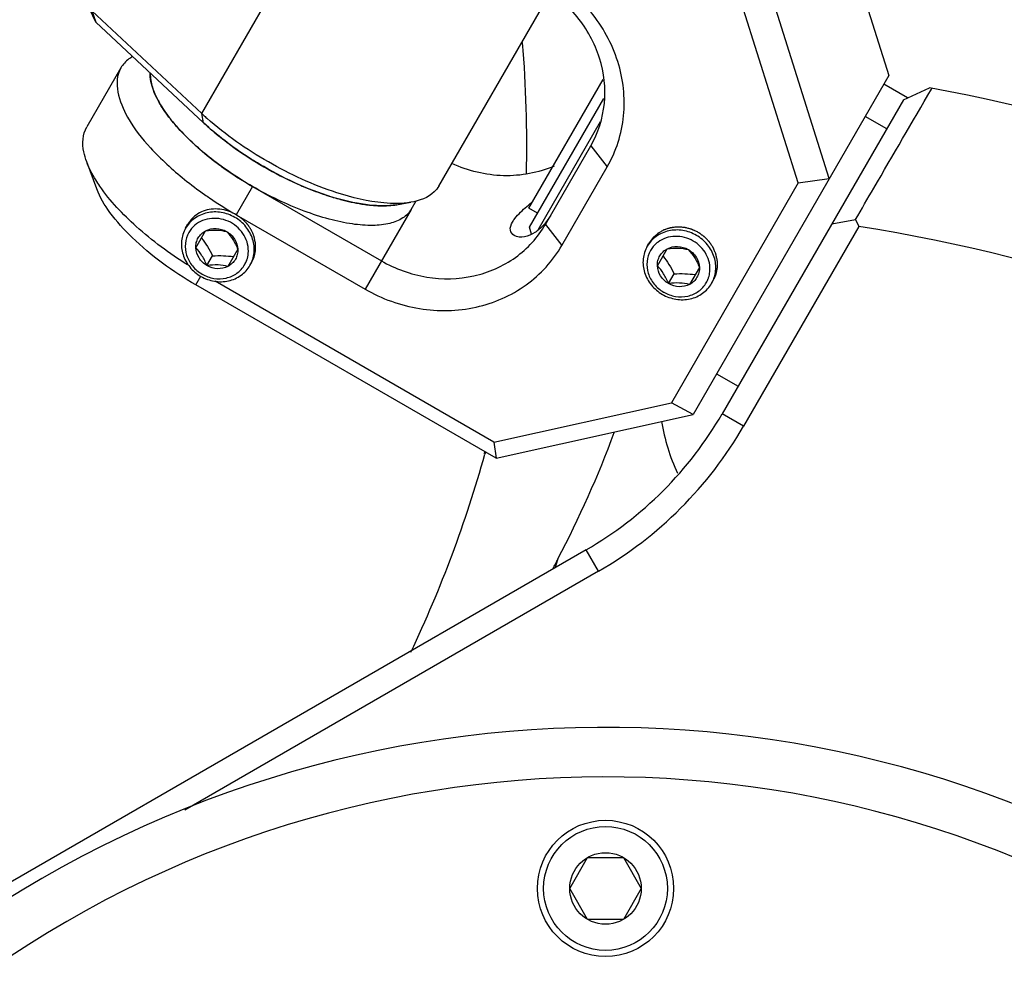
# Model space of a CAD drawing. Header units: millimetres. Extents: x -491 to 2059, y -393 to 795.
# Tile 76 of 256: x -163.49 to -159.52, y -266.16 to -262.36. Entities that reach past the tile are written whole.
import ezdxf

# ---------------------------------------------------------------- set-up
doc = ezdxf.new("R2010")
doc.units = ezdxf.units.MM
doc.header["$LTSCALE"] = 462.55
doc.layers.get('0').update_dxf_attribs({"linetype": 'CONTINUOUS'})
for name, color, linetype in [('2ND_ARM_V2_PITCH_ABL646', 7, 'CONTINUOUS'), ('_0302_DELTA_BOTTOM_COVER-3T_PBL556', 7, 'CONTINUOUS'), ('A2300201_ABL594', 7, 'CONTINUOUS'), ('A2400201_ABL635', 7, 'CONTINUOUS'), ('A2410102_ABL636', 7, 'CONTINUOUS'), ('CSHCS-BR-M4-12_203_PBL656', 7, 'CONTINUOUS'), ('FWSRM-D10-V4-E2-T2_5_PBL658', 7, 'CONTINUOUS'), ('M2300101_PBL647', 7, 'CONTINUOUS'), ('M2300201_PBL623', 7, 'CONTINUOUS'), ('M2410102_PBL641', 7, 'CONTINUOUS'), ('M2420202_PBL704', 7, 'CONTINUOUS'), ('P9140503_BOLT_PBL683', 7, 'CONTINUOUS'), ('SSHH-ST-M3-5_203_PBL650', 7, 'CONTINUOUS'), ('SSHH-ST-M3-5_203_PBL679', 7, 'CONTINUOUS'), ('WFM_0608_06_2_PBL654', 7, 'CONTINUOUS'), ('WFM_0608_06_2_PBL740', 7, 'CONTINUOUS'), ('아래쪽_19_VBL548', 7, 'CONTINUOUS')]:
    doc.layers.add(name, color=color, linetype=linetype)

# ---------------------------------------------------------------- blocks, each defined once
blk = doc.blocks.new('_0302_DELTA_BOTTOM_COVER-3T_PBL556', base_point=(3236.643, 1353.137))
at = {"layer": '_0302_DELTA_BOTTOM_COVER-3T_PBL556', "color": 7}
blk.add_line((3309.238, 1298.605), (3308.282, 1299.157), dxfattribs=at)
at = {"layer": '_0302_DELTA_BOTTOM_COVER-3T_PBL556', "color": 2}
for p, q in [((3292.175, 1284.326), (3292.143, 1284.238)), ((3292.2, 1284.319), (3292.175, 1284.23))]:
    blk.add_line(p, q, dxfattribs=at)
for centre, radius, start, end in [((3245.301, 1296.774), 48.568, 358.5388, 4.8075), ((3245.148, 1297.25), 48.796, 334.4992, 344.5243), ((3229.166, 1313.295), 73.888, 332.86938, 333.21993), ((3313.076, 1273.875), 18.965, 161.1477, 162.2531)]:
    blk.add_arc(centre, radius, start, end, dxfattribs=at)
for points in [[(3299.304, 1285.545), (3299.437, 1284.828), (3299.634, 1284.11), (3299.96, 1283.459)], [(3295.128, 1280.003), (3295.989, 1281.652), (3296.757, 1283.354), (3297.401, 1285.099)]]:
    blk.add_open_spline(points, degree=3, dxfattribs=at)
blk = doc.blocks.new('M2300201_PBL623', base_point=(3284.438, 1307.385))
at = {"layer": 'M2300201_PBL623', "color": 7}
for p, q in [((3281.841, 1320.36), (3274.057, 1306.879)), ((3282.503, 1320.507), (3279.787, 1315.803)), ((3282.222, 1320.52), (3281.841, 1320.36)), ((3282.503, 1320.507), (3282.222, 1320.52)), ((3291.28, 1315.439), (3282.503, 1320.507)), ((3279.098, 1315.61), (3279.787, 1315.803)), ((3279.098, 1315.61), (3281.348, 1310.847)), ((3279.787, 1315.803), (3281.968, 1311.187)), ((3281.348, 1310.847), (3276.307, 1302.116)), ((3281.348, 1310.847), (3281.968, 1311.187)), ((3281.348, 1310.847), (3285.791, 1306.703)), ((3281.968, 1311.187), (3286.324, 1307.125)), ((3276.307, 1302.116), (3274.057, 1306.879)), ((3274.057, 1306.879), (3274.288, 1306.278)), ((3276.469, 1301.663), (3274.288, 1306.278)), ((3290.32, 1295.047), (3294.818, 1302.838)), ((3280.751, 1297.972), (3276.307, 1302.116)), ((3276.307, 1302.116), (3276.469, 1301.663)), ((3280.825, 1297.6), (3276.469, 1301.663)), ((3288.613, 1294.294), (3289.188, 1294.39))]:
    blk.add_line(p, q, dxfattribs=at)
at = {"layer": 'M2300201_PBL623', "color": 2}
for p, q in [((3286.324, 1307.125), (3285.791, 1306.703)), ((3280.751, 1297.972), (3285.791, 1306.703)), ((3280.825, 1297.6), (3280.751, 1297.972))]:
    blk.add_line(p, q, dxfattribs=at)
at = {"layer": 'M2300201_PBL623', "color": 7}
for centre, radius, start, end in [((3293.512, 1314.832), 10.539, 226.997, 227.4311), ((3295.526, 1317.249), 13.687, 233.7812, 234.1126), ((3296.051, 1317.993), 14.598, 234.1544, 240.0377), ((3296.082, 1318.008), 14.626, 239.9623, 245.8231), ((3295.695, 1317.17), 13.703, 245.8638, 246.2147), ((3294.6, 1314.203), 10.538, 252.5576, 253.2219), ((3293.734, 1310.412), 6.646, 261.088, 262.2219), ((3288.635, 1306.427), 11.561, 226.9997, 227.8898), ((3288.922, 1306.744), 11.988, 227.8872, 228.3694)]:
    blk.add_arc(centre, radius, start, end, dxfattribs=at)
for points, knots in [([(3286.382, 1307.07), (3286.463, 1306.996), (3286.803, 1306.694), (3287.16, 1306.411), (3287.438, 1306.207)], [0, 0, 0, 0, 0.241742, 1, 1, 1, 1]), ([(3285.791, 1306.703), (3286.427, 1306.11), (3287.854, 1305.042), (3290.146, 1303.84), (3292.345, 1303.13), (3293.791, 1303.018), (3294.38, 1303.151)], [0, 0, 0, 0, 0.273614, 0.557375, 0.810125, 1, 1, 1, 1]), ([(3290.168, 1304.631), (3290.275, 1304.584), (3290.693, 1304.406), (3291.12, 1304.25), (3291.441, 1304.149)], [0, 0, 0, 0, 0.257257, 1, 1, 1, 1]), ([(3291.558, 1304.113), (3291.657, 1304.083), (3292.034, 1303.976), (3292.419, 1303.891), (3292.705, 1303.846)], [0, 0, 0, 0, 0.262682, 1, 1, 1, 1]), ([(3286.208, 1294.776), (3285.246, 1295.086), (3283.391, 1295.941), (3281.717, 1297.109), (3280.958, 1297.783)], [0, 0, 0, 0, 0.499072, 1, 1, 1, 1]), ([(3283.25, 1295.829), (3283.025, 1295.959), (3282.171, 1296.483), (3281.368, 1297.094), (3280.825, 1297.6)], [0, 0, 0, 0, 0.259319, 1, 1, 1, 1]), ([(3288.613, 1294.294), (3288.256, 1294.234), (3287.429, 1294.25), (3285.583, 1294.652), (3284.177, 1295.292), (3283.25, 1295.829)], [0, 0, 0, 0, 0.192422, 0.431865, 1, 1, 1, 1]), ([(3290.32, 1295.047), (3290.271, 1294.961), (3289.99, 1294.607), (3289.53, 1294.447), (3289.188, 1294.39)], [0, 0, 0, 0, 0.221513, 1, 1, 1, 1]), ([(3288.642, 1294.344), (3288.461, 1294.341), (3287.635, 1294.38), (3286.823, 1294.578), (3286.208, 1294.776)], [0, 0, 0, 0, 0.218717, 1, 1, 1, 1])]:
    blk.add_open_spline(points, degree=3, knots=knots, dxfattribs=at)
for points in [[(3292.835, 1303.827), (3292.981, 1303.807), (3293.129, 1303.792), (3293.276, 1303.783)], [(3289.188, 1294.39), (3289.008, 1294.36), (3288.825, 1294.346), (3288.642, 1294.344)]]:
    blk.add_open_spline(points, degree=3, dxfattribs=at)
blk = doc.blocks.new('WFM_0608_06_2_PBL654', base_point=(3284.036, 1296.532))
at = {"layer": 'WFM_0608_06_2_PBL654', "color": 7}
blk.add_line((3289.2, 1294.106), (3289.401, 1294.455), dxfattribs=at)
for centre, radius, start, end in [((3287.881, 1305.167), 10.347, 226.3067, 226.9806), ((3288.081, 1305.381), 10.639, 226.9796, 227.4381), ((3288.342, 1305.666), 11.026, 227.4416, 228.4977), ((3290.075, 1307.792), 13.77, 233.7815, 234.1263), ((3290.523, 1308.423), 14.544, 234.1533, 240.0514), ((3290.637, 1308.589), 14.745, 239.9889, 245.8091), ((3290.223, 1307.708), 13.771, 245.8764, 246.2103), ((3289.247, 1305.141), 11.024, 251.5026, 252.567), ((3289.116, 1304.725), 10.587, 252.5697, 253.2113), ((3288.24, 1300.922), 6.681, 261.0936, 262.212), ((3288.09, 1297.551), 3.299, 273.5111, 276.8781), ((3288.124, 1297.246), 2.993, 276.9215, 277.6461), ((3288.136, 1297.16), 2.906, 277.6469, 278.2253), ((3288.153, 1297.041), 2.785, 278.2196, 279.6052)]:
    blk.add_arc(centre, radius, start, end, dxfattribs=at)
for points, knots in [([(3282.804, 1295.028), (3282.224, 1295.362), (3281.161, 1296.073), (3280.012, 1297.103), (3279.313, 1297.955), (3278.864, 1298.669), (3278.659, 1299.252), (3278.672, 1299.607)], [0, 0, 0, 0, 0.31527, 0.60064, 0.72435, 0.832461, 1, 1, 1, 1]), ([(3281.036, 1297.408), (3281.106, 1297.346), (3281.398, 1297.094), (3281.703, 1296.856), (3281.938, 1296.683)], [0, 0, 0, 0, 0.24369, 1, 1, 1, 1]), ([(3289.2, 1294.106), (3289.119, 1293.967), (3288.861, 1293.71), (3288.309, 1293.502), (3287.611, 1293.434), (3286.784, 1293.502), (3285.855, 1293.704), (3284.484, 1294.153), (3283.469, 1294.644), (3282.804, 1295.028)], [0, 0, 0, 0, 0.069976, 0.151975, 0.252472, 0.372933, 0.511804, 0.66574, 1, 1, 1, 1]), ([(3284.668, 1295.107), (3284.759, 1295.067), (3285.114, 1294.915), (3285.476, 1294.778), (3285.749, 1294.687)], [0, 0, 0, 0, 0.25585, 1, 1, 1, 1]), ([(3286.057, 1294.589), (3286.156, 1294.559), (3286.534, 1294.451), (3286.919, 1294.366), (3287.206, 1294.321)], [0, 0, 0, 0, 0.262719, 1, 1, 1, 1]), ([(3287.335, 1294.302), (3287.42, 1294.291), (3287.737, 1294.254), (3288.059, 1294.243), (3288.292, 1294.258)], [0, 0, 0, 0, 0.268638, 1, 1, 1, 1])]:
    blk.add_open_spline(points, degree=3, knots=knots, dxfattribs=at)
blk = doc.blocks.new('A2300201_ABL594', base_point=(3324.438, 1372.243))
at = {"layer": 'M2300201_PBL623'}
blk.add_blockref('M2300201_PBL623', (3284.438, 1307.385), dxfattribs=at)
at = {"layer": 'WFM_0608_06_2_PBL654'}
blk.add_blockref('WFM_0608_06_2_PBL654', (3284.036, 1296.532), dxfattribs=at)
blk = doc.blocks.new('M2410102_PBL641', base_point=(3296.134, 1228.295))
at = {"layer": 'M2410102_PBL641', "color": 7}
for p, q in [((3309.074, 1298.529), (3310.12, 1299.013)), ((3310.206, 1298.963), (3310.224, 1298.994)), ((3310.206, 1298.963), (3310.224, 1298.994)), ((3309.074, 1298.529), (3301.757, 1285.856)), ((3307.273, 1293.41), (3302.623, 1285.356)), ((3306.185, 1293.525), (3307.138, 1293.691)), ((3307.138, 1293.691), (3307.273, 1293.41)), ((3296.266, 1280.366), (3251.83, 1254.711)), ((3296.766, 1279.5), (3280.062, 1269.855))]:
    blk.add_line(p, q, dxfattribs=at)
at = {"layer": 'M2410102_PBL641', "color": 2}
for p, q in [((3302.623, 1285.356), (3301.757, 1285.856)), ((3296.766, 1279.5), (3296.266, 1280.366))]:
    blk.add_line(p, q, dxfattribs=at)
at = {"layer": 'M2410102_PBL641', "color": 7}
for centre, radius, start, end in [((3297.048, 1227.701), 72.5, 40.38706, 79.61294), ((3297.048, 1227.701), 66.5, 38.84438, 81.15562), ((3288.766, 1293.356), 15, 300, 330), ((3288.766, 1293.356), 16, 300, 330)]:
    blk.add_arc(centre, radius, start, end, dxfattribs=at)
blk.add_open_spline([(3307.138, 1293.691), (3307.385, 1294.115), (3308.408, 1295.873), (3309.431, 1297.63), (3310.206, 1298.963)], degree=3, knots=[0, 0, 0, 0, 0.241576, 1, 1, 1, 1], dxfattribs=at)
blk = doc.blocks.new('WFM_0608_06_2_PBL740', base_point=(3304.965, 1292.412))
at = {"layer": 'WFM_0608_06_2_PBL740', "color": 7}
for p, q in [((3308.398, 1297.359), (3307.532, 1297.859)), ((3301.532, 1287.466), (3302.398, 1286.966))]:
    blk.add_line(p, q, dxfattribs=at)
blk = doc.blocks.new('A2410102_ABL636', base_point=(3296.134, 1228.295))
at = {"layer": 'M2410102_PBL641'}
blk.add_blockref('M2410102_PBL641', (3296.134, 1228.295), dxfattribs=at)
at = {"layer": 'WFM_0608_06_2_PBL740'}
blk.add_blockref('WFM_0608_06_2_PBL740', (3304.965, 1292.412), dxfattribs=at)
blk = doc.blocks.new('P9140503_BOLT_PBL683', base_point=(3297.048, 1266.701))
at = {"layer": 'P9140503_BOLT_PBL683', "color": 7}
for p, q in [((3295.605, 1266.701), (3296.327, 1267.951)), ((3296.327, 1267.951), (3297.77, 1267.951)), ((3297.77, 1267.951), (3298.492, 1266.701)), ((3296.327, 1265.451), (3295.605, 1266.701)), ((3298.492, 1266.701), (3297.77, 1265.451)), ((3297.77, 1265.451), (3296.327, 1265.451))]:
    blk.add_line(p, q, dxfattribs=at)
for radius in [2.75, 2.5, 1.443]:
    blk.add_circle((3297.048, 1266.701), radius, dxfattribs=at)
blk = doc.blocks.new('M2420202_PBL704', base_point=(3306.482, 1211.679))
at = {"layer": 'M2420202_PBL704', "color": 7}
for radius, start, end in [(45.5, 334.8499, 265.1501), (43.5, 333.4854, 266.5146)]:
    blk.add_arc((3297.048, 1227.701), radius, start, end, dxfattribs=at)
blk = doc.blocks.new('A2400201_ABL635', base_point=(3296.134, 1228.295))
at = {"layer": 'A2410102_ABL636'}
blk.add_blockref('A2410102_ABL636', (3296.134, 1228.295), dxfattribs=at)
at = {"layer": 'M2420202_PBL704'}
blk.add_blockref('M2420202_PBL704', (3306.482, 1211.679), dxfattribs=at)
at = {"layer": 'P9140503_BOLT_PBL683'}
blk.add_blockref('P9140503_BOLT_PBL683', (3297.048, 1266.701), dxfattribs=at)
blk = doc.blocks.new('M2300101_PBL647', base_point=(3292.217, 1299.948))
at = {"layer": 'M2300101_PBL647', "color": 7}
for p, q in [((3288.559, 1315.793), (3287.409, 1315.601)), ((3286.19, 1314.893), (3284.815, 1312.512)), ((3306.035, 1307.266), (3293.911, 1314.266)), ((3285.22, 1310.011), (3284.812, 1311.103)), ((3291.511, 1310.109), (3303.635, 1303.109)), ((3290.852, 1308.968), (3302.618, 1302.176)), ((3306.035, 1307.266), (3303.635, 1303.109)), ((3306.035, 1307.266), (3308.482, 1299.503)), ((3294.674, 1303.587), (3289.478, 1306.587)), ((3294.415, 1303.14), (3289.219, 1306.14)), ((3303.635, 1303.109), (3302.618, 1302.176)), ((3306.082, 1295.346), (3303.635, 1303.109)), ((3304.826, 1295.171), (3302.618, 1302.176)), ((3277.483, 1299.813), (3276.108, 1297.431)), ((3308.482, 1299.503), (3300.582, 1285.822)), ((3294.621, 1293.496), (3296.454, 1296.671)), ((3276.513, 1294.93), (3276.105, 1296.022)), ((3295.287, 1292.65), (3297.12, 1295.825)), ((3304.826, 1295.171), (3306.082, 1295.346)), ((3282.792, 1295.035), (3288, 1292.028)), ((3282.792, 1295.035), (3282.804, 1295.028)), ((3304.826, 1295.171), (3299.706, 1286.304)), ((3282.145, 1293.888), (3287.342, 1290.888)), ((3292.637, 1284.059), (3280.512, 1291.059)), ((3292.536, 1284.714), (3281.294, 1291.204)), ((3292.536, 1284.714), (3299.706, 1286.304)), ((3300.582, 1285.822), (3299.706, 1286.304)), ((3292.637, 1284.059), (3300.582, 1285.822)), ((3292.536, 1284.714), (3292.637, 1284.059))]:
    blk.add_line(p, q, dxfattribs=at)
at = {"layer": 'M2300101_PBL647', "color": 2}
for p, q in [((3289.219, 1306.14), (3291.511, 1310.109)), ((3294.415, 1303.14), (3294.674, 1303.587)), ((3296.454, 1296.671), (3297.12, 1295.825)), ((3282.804, 1295.028), (3282.145, 1293.888)), ((3289.2, 1294.106), (3287.342, 1290.888)), ((3294.621, 1293.496), (3295.287, 1292.65)), ((3280.512, 1291.059), (3280.713, 1291.406))]:
    blk.add_line(p, q, dxfattribs=at)
at = {"layer": 'M2300101_PBL647', "color": 7}
for centre, radius, start, end in [((3280.047, 1299.561), 1.376, 178.5563, 182.123), ((3280.18, 1299.566), 1.509, 182.1307, 185.8333), ((3281.968, 1300.112), 3.389, 204.4596, 206.468), ((3284.704, 1301.868), 6.646, 217.7881, 218.9133), ((3287.558, 1304.517), 10.544, 226.7851, 227.4299), ((3289.572, 1306.94), 13.696, 233.7936, 234.1289), ((3290.109, 1307.698), 14.626, 234.1665, 239.9807), ((3289.827, 1307.487), 15.611, 231.2401, 234.9744), ((3290.446, 1308.353), 16.676, 234.9423, 235.7795), ((3290.785, 1308.857), 17.283, 235.7881, 240.0085), ((3292.985, 1294.889), 2.108, 317.1082, 319.3184)]:
    blk.add_arc(centre, radius, start, end, dxfattribs=at)
at = {"layer": 'M2300101_PBL647', "color": 134}
blk.add_arc((3281.253, 1292.891), 1.226, 149.2696, 150.3144, dxfattribs=at)
at = {"layer": 'M2300101_PBL647', "color": 7}
for points, knots in [([(3287.409, 1315.601), (3287.27, 1315.577), (3286.808, 1315.473), (3286.359, 1315.185), (3286.19, 1314.893)], [0, 0, 0, 0, 0.293984, 1, 1, 1, 1]), ([(3288.559, 1315.793), (3288.313, 1315.752), (3287.859, 1315.624), (3287.193, 1314.861), (3287.563, 1313.68), (3288.283, 1312.677), (3289.515, 1311.403), (3290.667, 1310.596), (3291.511, 1310.109)], [0, 0, 0, 0, 0.09278, 0.168663, 0.349279, 0.481225, 0.638566, 1, 1, 1, 1]), ([(3293.911, 1314.266), (3292.985, 1314.8), (3291.582, 1315.437), (3289.74, 1315.838), (3288.916, 1315.853), (3288.559, 1315.793)], [0, 0, 0, 0, 0.568142, 0.807555, 1, 1, 1, 1]), ([(3286.19, 1314.893), (3285.991, 1314.548), (3286.02, 1313.79), (3286.438, 1312.9), (3287.224, 1311.759), (3288.684, 1310.368), (3290.077, 1309.416), (3290.852, 1308.968)], [0, 0, 0, 0, 0.149385, 0.250234, 0.371121, 0.66453, 1, 1, 1, 1]), ([(3290.932, 1314.042), (3291.314, 1314.034), (3292.15, 1313.833), (3292.919, 1313.475), (3293.321, 1313.244)], [0, 0, 0, 0, 0.451283, 1, 1, 1, 1]), ([(3292.101, 1311.131), (3291.579, 1311.432), (3290.882, 1311.939), (3290.225, 1312.732), (3290.039, 1313.13), (3290.01, 1313.311)], [0, 0, 0, 0, 0.585942, 0.821488, 1, 1, 1, 1]), ([(3293.321, 1313.244), (3293.756, 1312.992), (3294.491, 1312.469), (3295.111, 1311.782), (3295.288, 1311.426)], [0, 0, 0, 0, 0.558378, 1, 1, 1, 1]), ([(3284.812, 1311.103), (3284.763, 1311.235), (3284.623, 1311.687), (3284.647, 1312.22), (3284.815, 1312.512)], [0, 0, 0, 0, 0.293984, 1, 1, 1, 1]), ([(3285.342, 1310.122), (3285.285, 1310.206), (3285.081, 1310.517), (3284.907, 1310.849), (3284.812, 1311.103)], [0, 0, 0, 0, 0.272057, 1, 1, 1, 1]), ([(3295.034, 1310.41), (3294.863, 1310.345), (3294.426, 1310.307), (3293.41, 1310.479), (3292.622, 1310.829), (3292.101, 1311.131)], [0, 0, 0, 0, 0.178512, 0.414058, 1, 1, 1, 1]), ([(3285.636, 1309.227), (3285.591, 1309.293), (3285.432, 1309.543), (3285.296, 1309.808), (3285.22, 1310.011)], [0, 0, 0, 0, 0.270814, 1, 1, 1, 1]), ([(3285.891, 1309.424), (3285.84, 1309.482), (3285.647, 1309.707), (3285.467, 1309.942), (3285.342, 1310.122)], [0, 0, 0, 0, 0.261307, 1, 1, 1, 1]), ([(3289.219, 1306.14), (3288.474, 1306.57), (3287.167, 1307.478), (3286.041, 1308.625), (3285.636, 1309.227)], [0, 0, 0, 0, 0.542827, 1, 1, 1, 1]), ([(3289.478, 1306.587), (3289.124, 1306.791), (3287.83, 1307.602), (3286.63, 1308.583), (3285.891, 1309.424)], [0, 0, 0, 0, 0.267024, 1, 1, 1, 1]), ([(3297.12, 1295.825), (3297.479, 1296.447), (3297.935, 1297.882), (3297.676, 1300.141), (3296.554, 1302.18), (3295.347, 1303.198), (3294.674, 1303.587)], [0, 0, 0, 0, 0.239879, 0.485783, 0.74001, 1, 1, 1, 1]), ([(3296.454, 1296.671), (3296.753, 1297.189), (3297.134, 1298.386), (3296.917, 1300.268), (3295.982, 1301.968), (3294.977, 1302.816), (3294.415, 1303.14)], [0, 0, 0, 0, 0.239879, 0.485783, 0.74001, 1, 1, 1, 1]), ([(3277.957, 1300.27), (3277.906, 1300.241), (3277.721, 1300.121), (3277.564, 1299.953), (3277.483, 1299.813)], [0, 0, 0, 0, 0.264496, 1, 1, 1, 1]), ([(3277.483, 1299.813), (3277.149, 1299.235), (3277.613, 1297.843), (3278.717, 1296.493), (3279.568, 1295.703), (3280.053, 1295.313)], [0, 0, 0, 0, 0.36919, 0.656012, 1, 1, 1, 1]), ([(3278.678, 1299.413), (3278.684, 1299.357), (3278.722, 1299.115), (3278.805, 1298.881), (3278.883, 1298.709)], [0, 0, 0, 0, 0.228446, 1, 1, 1, 1]), ([(3278.934, 1298.602), (3278.967, 1298.536), (3279.119, 1298.254), (3279.301, 1297.99), (3279.452, 1297.795)], [0, 0, 0, 0, 0.231447, 1, 1, 1, 1]), ([(3279.533, 1297.693), (3279.591, 1297.621), (3279.844, 1297.32), (3280.12, 1297.038), (3280.338, 1296.832)], [0, 0, 0, 0, 0.236885, 1, 1, 1, 1]), ([(3276.105, 1296.022), (3276.056, 1296.154), (3275.916, 1296.606), (3275.94, 1297.139), (3276.108, 1297.431)], [0, 0, 0, 0, 0.293984, 1, 1, 1, 1]), ([(3280.425, 1296.752), (3280.506, 1296.677), (3280.846, 1296.375), (3281.203, 1296.092), (3281.482, 1295.888)], [0, 0, 0, 0, 0.242025, 1, 1, 1, 1]), ([(3276.635, 1295.042), (3276.578, 1295.125), (3276.374, 1295.436), (3276.2, 1295.768), (3276.105, 1296.022)], [0, 0, 0, 0, 0.272057, 1, 1, 1, 1]), ([(3294.975, 1295.851), (3294.339, 1295.577), (3292.906, 1295.314), (3291.497, 1295.655), (3290.848, 1295.953)], [0, 0, 0, 0, 0.492174, 1, 1, 1, 1]), ([(3280.512, 1291.059), (3279.587, 1291.594), (3278.334, 1292.49), (3277.066, 1293.885), (3276.64, 1294.591), (3276.514, 1294.93)], [0, 0, 0, 0, 0.568143, 0.807555, 1, 1, 1, 1]), ([(3280.178, 1291.864), (3279.449, 1292.325), (3278.163, 1293.274), (3277.051, 1294.44), (3276.635, 1295.042)], [0, 0, 0, 0, 0.541006, 1, 1, 1, 1]), ([(3293.292, 1293.595), (3293.321, 1293.645), (3293.486, 1293.879), (3293.7, 1294.073), (3293.871, 1294.223)], [0, 0, 0, 0, 0.20138, 1, 1, 1, 1]), ([(3288, 1292.028), (3288.561, 1291.704), (3289.798, 1291.257), (3291.738, 1291.297), (3293.476, 1292.051), (3294.322, 1292.978), (3294.621, 1293.496)], [0, 0, 0, 0, 0.25999, 0.514217, 0.760121, 1, 1, 1, 1]), ([(3293.363, 1293.048), (3293.287, 1293.093), (3293.148, 1293.283), (3293.235, 1293.496), (3293.292, 1293.595)], [0, 0, 0, 0, 0.435167, 1, 1, 1, 1]), ([(3294.53, 1293.454), (3294.432, 1293.348), (3294.125, 1293.071), (3293.607, 1292.907), (3293.363, 1293.048)], [0, 0, 0, 0, 0.338306, 1, 1, 1, 1]), ([(3287.342, 1290.888), (3288.015, 1290.499), (3289.5, 1289.963), (3291.827, 1290.011), (3293.913, 1290.915), (3294.928, 1292.028), (3295.287, 1292.65)], [0, 0, 0, 0, 0.25999, 0.514217, 0.760121, 1, 1, 1, 1])]:
    blk.add_open_spline(points, degree=3, knots=knots, dxfattribs=at)
for points in [[(3290.427, 1313.978), (3290.535, 1314.014), (3290.649, 1314.031), (3290.763, 1314.039)], [(3290.763, 1314.039), (3290.819, 1314.042), (3290.876, 1314.043), (3290.932, 1314.042)], [(3290.015, 1313.574), (3290.026, 1313.622), (3290.044, 1313.669), (3290.069, 1313.712)], [(3290.069, 1313.712), (3290.127, 1313.813), (3290.227, 1313.892), (3290.332, 1313.941)], [(3290.332, 1313.941), (3290.363, 1313.955), (3290.394, 1313.967), (3290.427, 1313.978)], [(3290.01, 1313.311), (3290.001, 1313.365), (3289.998, 1313.42), (3290.001, 1313.474)], [(3290.001, 1313.474), (3290.003, 1313.508), (3290.007, 1313.541), (3290.015, 1313.574)], [(3295.288, 1311.426), (3295.338, 1311.324), (3295.381, 1311.216), (3295.404, 1311.105)], [(3295.419, 1311.004), (3295.429, 1310.888), (3295.41, 1310.763), (3295.352, 1310.662)], [(3295.404, 1311.105), (3295.41, 1311.071), (3295.416, 1311.038), (3295.419, 1311.004)], [(3295.18, 1310.484), (3295.134, 1310.454), (3295.085, 1310.43), (3295.034, 1310.41)], [(3295.26, 1310.546), (3295.235, 1310.523), (3295.208, 1310.502), (3295.18, 1310.484)], [(3295.352, 1310.662), (3295.327, 1310.619), (3295.296, 1310.58), (3295.26, 1310.546)], [(3293.871, 1294.223), (3293.953, 1294.294), (3294.036, 1294.364), (3294.12, 1294.434)], [(3294.851, 1293.894), (3294.773, 1293.76), (3294.685, 1293.632), (3294.584, 1293.515)]]:
    blk.add_open_spline(points, degree=3, dxfattribs=at)
at = {"layer": 'M2300101_PBL647', "color": 134}
for points, knots in [([(3282.145, 1293.888), (3282.046, 1293.945), (3281.834, 1294.043), (3281.474, 1294.125), (3281.13, 1294.124), (3280.805, 1294.045), (3280.519, 1293.891), (3280.319, 1293.698), (3280.226, 1293.563), (3280.199, 1293.517)], [0, 0, 0, 0, 0.154429, 0.308858, 0.463288, 0.617717, 0.772146, 0.926575, 1, 1, 1, 1]), ([(3282.757, 1291.947), (3282.766, 1291.968), (3282.784, 1292.009), (3282.807, 1292.06), (3282.825, 1292.101), (3282.839, 1292.131), (3282.85, 1292.157), (3282.858, 1292.175), (3282.862, 1292.185), (3282.866, 1292.192), (3282.867, 1292.201), (3282.87, 1292.212), (3282.874, 1292.231), (3282.882, 1292.27), (3282.893, 1292.325), (3282.905, 1292.38), (3282.913, 1292.419), (3282.917, 1292.438), (3282.919, 1292.449), (3282.921, 1292.457), (3282.921, 1292.466), (3282.921, 1292.477), (3282.921, 1292.497), (3282.921, 1292.537), (3282.921, 1292.594), (3282.921, 1292.651), (3282.92, 1292.691), (3282.921, 1292.711), (3282.92, 1292.723), (3282.921, 1292.731), (3282.918, 1292.74), (3282.916, 1292.752), (3282.912, 1292.772), (3282.904, 1292.812), (3282.891, 1292.87), (3282.88, 1292.928), (3282.871, 1292.968), (3282.867, 1292.988), (3282.864, 1293), (3282.863, 1293.009), (3282.859, 1293.017), (3282.855, 1293.028), (3282.846, 1293.047), (3282.83, 1293.085), (3282.807, 1293.139), (3282.784, 1293.193), (3282.768, 1293.231), (3282.76, 1293.25), (3282.755, 1293.261), (3282.752, 1293.269), (3282.747, 1293.277), (3282.74, 1293.287), (3282.728, 1293.304), (3282.705, 1293.339), (3282.672, 1293.389), (3282.639, 1293.438), (3282.615, 1293.473), (3282.604, 1293.491), (3282.597, 1293.501), (3282.592, 1293.508), (3282.585, 1293.514), (3282.577, 1293.523), (3282.562, 1293.538), (3282.533, 1293.569), (3282.49, 1293.612), (3282.448, 1293.655), (3282.418, 1293.686), (3282.403, 1293.701), (3282.395, 1293.709), (3282.389, 1293.716), (3282.381, 1293.721), (3282.371, 1293.729), (3282.353, 1293.741), (3282.328, 1293.759), (3282.297, 1293.78), (3282.257, 1293.809), (3282.206, 1293.845), (3282.166, 1293.873), (3282.145, 1293.888)], [0, 0, 0, 0, 0.03125, 0.0625, 0.078125, 0.09375, 0.109375, 0.117188, 0.121094, 0.125, 0.128906, 0.132812, 0.140625, 0.15625, 0.1875, 0.21875, 0.234375, 0.242188, 0.246094, 0.25, 0.253906, 0.257812, 0.265625, 0.28125, 0.3125, 0.34375, 0.359375, 0.367188, 0.371094, 0.375, 0.378906, 0.382812, 0.390625, 0.40625, 0.4375, 0.46875, 0.484375, 0.492188, 0.496094, 0.5, 0.503906, 0.507812, 0.515625, 0.53125, 0.5625, 0.59375, 0.609375, 0.617188, 0.621094, 0.625, 0.628906, 0.632812, 0.640625, 0.65625, 0.6875, 0.71875, 0.734375, 0.742188, 0.746094, 0.75, 0.753906, 0.757812, 0.765625, 0.78125, 0.8125, 0.84375, 0.859375, 0.867188, 0.871094, 0.875, 0.878906, 0.882812, 0.890625, 0.90625, 0.921875, 0.9375, 0.96875, 1, 1, 1, 1]), ([(3300.788, 1293.178), (3300.766, 1293.188), (3300.722, 1293.209), (3300.667, 1293.234), (3300.622, 1293.255), (3300.589, 1293.27), (3300.562, 1293.283), (3300.542, 1293.292), (3300.531, 1293.297), (3300.523, 1293.302), (3300.514, 1293.303), (3300.502, 1293.306), (3300.482, 1293.312), (3300.441, 1293.322), (3300.382, 1293.338), (3300.323, 1293.353), (3300.282, 1293.363), (3300.262, 1293.369), (3300.25, 1293.372), (3300.241, 1293.375), (3300.232, 1293.375), (3300.22, 1293.376), (3300.2, 1293.377), (3300.158, 1293.38), (3300.098, 1293.384), (3300.038, 1293.388), (3299.996, 1293.391), (3299.975, 1293.393), (3299.964, 1293.393), (3299.955, 1293.395), (3299.946, 1293.393), (3299.934, 1293.392), (3299.913, 1293.389), (3299.871, 1293.384), (3299.811, 1293.377), (3299.752, 1293.37), (3299.71, 1293.365), (3299.689, 1293.362), (3299.677, 1293.361), (3299.668, 1293.36), (3299.66, 1293.357), (3299.649, 1293.353), (3299.63, 1293.347), (3299.591, 1293.334), (3299.536, 1293.316), (3299.481, 1293.298), (3299.442, 1293.286), (3299.423, 1293.279), (3299.412, 1293.276), (3299.404, 1293.274), (3299.396, 1293.269), (3299.386, 1293.263), (3299.369, 1293.253), (3299.334, 1293.234), (3299.285, 1293.205), (3299.235, 1293.177), (3299.2, 1293.157), (3299.183, 1293.147), (3299.173, 1293.142), (3299.165, 1293.138), (3299.16, 1293.132), (3299.151, 1293.124), (3299.136, 1293.111), (3299.107, 1293.085), (3299.065, 1293.048), (3299.022, 1293.01), (3298.993, 1292.984), (3298.978, 1292.971), (3298.97, 1292.964), (3298.963, 1292.958), (3298.958, 1292.951), (3298.952, 1292.942), (3298.94, 1292.926), (3298.923, 1292.903), (3298.903, 1292.875), (3298.876, 1292.839), (3298.842, 1292.793), (3298.815, 1292.756), (3298.802, 1292.738)], [0, 0, 0, 0, 0.03125, 0.0625, 0.078125, 0.09375, 0.109375, 0.117188, 0.121094, 0.125, 0.128906, 0.132812, 0.140625, 0.15625, 0.1875, 0.21875, 0.234375, 0.242188, 0.246094, 0.25, 0.253906, 0.257812, 0.265625, 0.28125, 0.3125, 0.34375, 0.359375, 0.367188, 0.371094, 0.375, 0.378906, 0.382812, 0.390625, 0.40625, 0.4375, 0.46875, 0.484375, 0.492188, 0.496094, 0.5, 0.503906, 0.507812, 0.515625, 0.53125, 0.5625, 0.59375, 0.609375, 0.617188, 0.621094, 0.625, 0.628906, 0.632812, 0.640625, 0.65625, 0.6875, 0.71875, 0.734375, 0.742188, 0.746094, 0.75, 0.753906, 0.757812, 0.765625, 0.78125, 0.8125, 0.84375, 0.859375, 0.867188, 0.871094, 0.875, 0.878906, 0.882812, 0.890625, 0.90625, 0.921875, 0.9375, 0.96875, 1, 1, 1, 1]), ([(3301.4, 1291.238), (3301.409, 1291.258), (3301.427, 1291.299), (3301.45, 1291.35), (3301.468, 1291.391), (3301.482, 1291.422), (3301.493, 1291.447), (3301.501, 1291.465), (3301.505, 1291.475), (3301.509, 1291.483), (3301.51, 1291.491), (3301.513, 1291.502), (3301.517, 1291.522), (3301.525, 1291.56), (3301.536, 1291.615), (3301.548, 1291.671), (3301.556, 1291.709), (3301.56, 1291.728), (3301.562, 1291.74), (3301.564, 1291.748), (3301.564, 1291.756), (3301.564, 1291.768), (3301.564, 1291.788), (3301.564, 1291.828), (3301.564, 1291.885), (3301.563, 1291.942), (3301.563, 1291.982), (3301.563, 1292.002), (3301.563, 1292.013), (3301.564, 1292.022), (3301.561, 1292.03), (3301.559, 1292.042), (3301.555, 1292.062), (3301.546, 1292.103), (3301.534, 1292.16), (3301.522, 1292.218), (3301.514, 1292.259), (3301.51, 1292.279), (3301.507, 1292.29), (3301.506, 1292.299), (3301.502, 1292.307), (3301.497, 1292.318), (3301.489, 1292.337), (3301.473, 1292.375), (3301.45, 1292.429), (3301.427, 1292.484), (3301.411, 1292.522), (3301.403, 1292.541), (3301.398, 1292.551), (3301.395, 1292.56), (3301.39, 1292.567), (3301.383, 1292.577), (3301.371, 1292.594), (3301.348, 1292.629), (3301.315, 1292.679), (3301.281, 1292.729), (3301.258, 1292.764), (3301.246, 1292.781), (3301.24, 1292.791), (3301.235, 1292.799), (3301.228, 1292.805), (3301.22, 1292.814), (3301.205, 1292.829), (3301.175, 1292.859), (3301.133, 1292.902), (3301.091, 1292.946), (3301.061, 1292.976), (3301.046, 1292.991), (3301.038, 1293), (3301.032, 1293.007), (3301.024, 1293.012), (3301.014, 1293.019), (3300.996, 1293.031), (3300.971, 1293.049), (3300.94, 1293.071), (3300.9, 1293.099), (3300.849, 1293.135), (3300.809, 1293.164), (3300.788, 1293.178)], [0, 0, 0, 0, 0.03125, 0.0625, 0.078125, 0.09375, 0.109375, 0.117188, 0.121094, 0.125, 0.128906, 0.132812, 0.140625, 0.15625, 0.1875, 0.21875, 0.234375, 0.242188, 0.246094, 0.25, 0.253906, 0.257812, 0.265625, 0.28125, 0.3125, 0.34375, 0.359375, 0.367188, 0.371094, 0.375, 0.378906, 0.382812, 0.390625, 0.40625, 0.4375, 0.46875, 0.484375, 0.492188, 0.496094, 0.5, 0.503906, 0.507812, 0.515625, 0.53125, 0.5625, 0.59375, 0.609375, 0.617188, 0.621094, 0.625, 0.628906, 0.632812, 0.640625, 0.65625, 0.6875, 0.71875, 0.734375, 0.742188, 0.746094, 0.75, 0.753906, 0.757812, 0.765625, 0.78125, 0.8125, 0.84375, 0.859375, 0.867188, 0.871094, 0.875, 0.878906, 0.882812, 0.890625, 0.90625, 0.921875, 0.9375, 0.96875, 1, 1, 1, 1])]:
    blk.add_open_spline(points, degree=3, knots=knots, dxfattribs=at)
blk = doc.blocks.new('SSHH-ST-M3-5_203_PBL650', base_point=(3281.398, 1292.593))
at = {"layer": 'SSHH-ST-M3-5_203_PBL650', "color": 7}
for p, q in [((3280.099, 1293.343), (3280.191, 1293.503)), ((3280.51, 1292.555), (3280.907, 1293.243)), ((3280.737, 1292.948), (3280.739, 1292.945)), ((3280.737, 1292.948), (3280.739, 1292.945)), ((3280.961, 1291.837), (3281.188, 1292.229)), ((3282.206, 1292.493), (3281.809, 1291.805)), ((3282.032, 1292.198), (3282.036, 1292.198)), ((3282.032, 1292.198), (3282.036, 1292.198)), ((3282.697, 1291.843), (3282.757, 1291.947))]:
    blk.add_line(p, q, dxfattribs=at)
for centre, radius, start, end in [((3281.182, 1292.625), 1.097, 140.1557, 149.9838), ((3281.191, 1292.617), 1.109, 132.1622, 140.1371), ((3281.197, 1292.61), 1.119, 130.4103, 132.1687), ((3281.509, 1292.429), 1.123, 341.0007, 354.9458), ((3281.534, 1292.422), 1.097, 330.0159, 339.7809), ((3281.532, 1292.423), 1.099, 339.7831, 340.9329), ((3281.47, 1292.718), 1.416, 239.9534, 240.1278)]:
    blk.add_arc(centre, radius, start, end, dxfattribs=at)
for points, knots in [([(3282.085, 1293.784), (3281.917, 1293.881), (3281.546, 1294.015), (3281.056, 1294.005), (3280.697, 1293.887), (3280.379, 1293.707), (3280.189, 1293.499), (3280.099, 1293.343)], [0, 0, 0, 0, 0.259643, 0.513568, 0.638005, 0.760442, 1, 1, 1, 1]), ([(3282.627, 1292.33), (3282.638, 1292.453), (3282.619, 1292.706), (3282.429, 1293.182), (3281.939, 1293.648), (3281.278, 1293.788), (3280.782, 1293.671), (3280.565, 1293.541), (3280.472, 1293.462)], [0, 0, 0, 0, 0.121767, 0.246738, 0.501398, 0.755028, 0.879058, 1, 1, 1, 1]), ([(3282.697, 1291.843), (3282.787, 1291.999), (3282.872, 1292.267), (3282.869, 1292.633), (3282.791, 1293.003), (3282.555, 1293.432), (3282.254, 1293.687), (3282.085, 1293.784)], [0, 0, 0, 0, 0.239558, 0.361995, 0.486432, 0.740357, 1, 1, 1, 1]), ([(3280.099, 1293.343), (3280.009, 1293.188), (3279.924, 1292.919), (3279.927, 1292.553), (3280.005, 1292.183), (3280.241, 1291.754), (3280.542, 1291.5), (3280.711, 1291.403)], [0, 0, 0, 0, 0.239558, 0.361995, 0.486432, 0.740357, 1, 1, 1, 1]), ([(3280.907, 1293.243), (3281.034, 1293.309), (3281.334, 1293.374), (3281.626, 1293.286), (3281.755, 1293.211)], [0, 0, 0, 0, 0.490925, 1, 1, 1, 1]), ([(3280.232, 1293.174), (3280.154, 1293.039), (3280.056, 1292.728), (3280.112, 1292.239), (3280.354, 1291.798), (3280.615, 1291.577), (3280.761, 1291.493)], [0, 0, 0, 0, 0.239864, 0.485786, 0.740029, 1, 1, 1, 1]), ([(3280.51, 1292.555), (3280.507, 1292.625), (3280.521, 1292.766), (3280.573, 1292.897), (3280.608, 1292.957)], [0, 0, 0, 0, 0.503034, 1, 1, 1, 1]), ([(3280.608, 1292.957), (3280.643, 1293.017), (3280.73, 1293.128), (3280.845, 1293.21), (3280.907, 1293.243)], [0, 0, 0, 0, 0.496966, 1, 1, 1, 1]), ([(3280.739, 1292.945), (3280.824, 1292.837), (3280.989, 1292.608), (3281.123, 1292.359), (3281.188, 1292.229)], [0, 0, 0, 0, 0.485424, 1, 1, 1, 1]), ([(3280.907, 1293.243), (3281.055, 1293.261), (3281.34, 1293.283), (3281.624, 1293.243), (3281.755, 1293.211)], [0, 0, 0, 0, 0.525321, 1, 1, 1, 1]), ([(3281.755, 1293.211), (3281.848, 1293.113), (3282.025, 1292.888), (3282.148, 1292.63), (3282.206, 1292.493)], [0, 0, 0, 0, 0.474642, 1, 1, 1, 1]), ([(3281.755, 1293.211), (3281.884, 1293.137), (3282.106, 1292.928), (3282.2, 1292.636), (3282.206, 1292.493)], [0, 0, 0, 0, 0.509075, 1, 1, 1, 1]), ([(3280.961, 1291.837), (3280.903, 1291.974), (3280.78, 1292.232), (3280.603, 1292.457), (3280.51, 1292.555)], [0, 0, 0, 0, 0.52532, 1, 1, 1, 1]), ([(3280.961, 1291.837), (3280.832, 1291.911), (3280.61, 1292.12), (3280.516, 1292.412), (3280.51, 1292.555)], [0, 0, 0, 0, 0.509075, 1, 1, 1, 1]), ([(3281.188, 1292.229), (3281.333, 1292.238), (3281.615, 1292.246), (3281.897, 1292.218), (3282.032, 1292.198)], [0, 0, 0, 0, 0.514578, 1, 1, 1, 1]), ([(3282.206, 1292.493), (3282.209, 1292.423), (3282.195, 1292.282), (3282.143, 1292.151), (3282.108, 1292.091)], [0, 0, 0, 0, 0.503034, 1, 1, 1, 1]), ([(3280.711, 1291.403), (3280.879, 1291.305), (3281.25, 1291.171), (3281.74, 1291.182), (3282.099, 1291.299), (3282.417, 1291.48), (3282.607, 1291.688), (3282.697, 1291.843)], [0, 0, 0, 0, 0.259643, 0.513568, 0.638005, 0.760442, 1, 1, 1, 1]), ([(3280.765, 1291.49), (3280.911, 1291.407), (3281.232, 1291.291), (3281.736, 1291.303), (3282.187, 1291.499), (3282.406, 1291.739), (3282.484, 1291.874)], [0, 0, 0, 0, 0.259971, 0.514204, 0.760124, 1, 1, 1, 1]), ([(3281.809, 1291.805), (3281.678, 1291.836), (3281.394, 1291.877), (3281.109, 1291.855), (3280.961, 1291.837)], [0, 0, 0, 0, 0.474641, 1, 1, 1, 1]), ([(3281.809, 1291.805), (3281.682, 1291.738), (3281.382, 1291.674), (3281.09, 1291.762), (3280.961, 1291.837)], [0, 0, 0, 0, 0.490925, 1, 1, 1, 1]), ([(3282.108, 1292.091), (3282.073, 1292.031), (3281.986, 1291.92), (3281.871, 1291.838), (3281.809, 1291.805)], [0, 0, 0, 0, 0.496966, 1, 1, 1, 1])]:
    blk.add_open_spline(points, degree=3, knots=knots, dxfattribs=at)
blk = doc.blocks.new('CSHCS-BR-M4-12_203_PBL656', base_point=(3295.458, 1296.646))
at = {"layer": 'CSHCS-BR-M4-12_203_PBL656', "color": 7}
for p, q in [((3293.958, 1294.148), (3296.958, 1299.344)), ((3294.305, 1293.948), (3293.958, 1294.148))]:
    blk.add_line(p, q, dxfattribs=at)
blk = doc.blocks.new('FWSRM-D10-V4-E2-T2_5_PBL658', base_point=(3295.479, 1295.843))
at = {"layer": 'FWSRM-D10-V4-E2-T2_5_PBL658', "color": 7}
for p, q in [((3293.98, 1293.385), (3296.979, 1298.58)), ((3294.326, 1293.285), (3296.847, 1297.651)), ((3294.055, 1293.106), (3293.98, 1293.385))]:
    blk.add_line(p, q, dxfattribs=at)
blk = doc.blocks.new('SSHH-ST-M3-5_203_PBL679', base_point=(3300.031, 1291.866))
at = {"layer": 'SSHH-ST-M3-5_203_PBL679', "color": 7}
for p, q in [((3298.732, 1292.616), (3298.802, 1292.738)), ((3299.143, 1291.828), (3299.54, 1292.516)), ((3299.37, 1292.221), (3299.372, 1292.218)), ((3299.37, 1292.221), (3299.372, 1292.218)), ((3300.839, 1291.766), (3300.442, 1291.078)), ((3299.594, 1291.11), (3299.821, 1291.502)), ((3300.665, 1291.471), (3300.669, 1291.471)), ((3300.665, 1291.471), (3300.669, 1291.471)), ((3301.33, 1291.116), (3301.4, 1291.238))]:
    blk.add_line(p, q, dxfattribs=at)
for centre, radius, start, end in [((3299.815, 1291.898), 1.097, 140.1557, 149.9838), ((3299.817, 1291.896), 1.1, 138.0598, 140.1528), ((3299.832, 1291.881), 1.121, 126.0737, 138.0142), ((3300.164, 1291.696), 1.1, 339.7839, 341.9384), ((3300.143, 1291.702), 1.121, 341.984, 353.9199), ((3300.167, 1291.695), 1.097, 330.0159, 339.7809), ((3300.103, 1291.991), 1.416, 239.8971, 240.1278)]:
    blk.add_arc(centre, radius, start, end, dxfattribs=at)
for points, knots in [([(3300.718, 1293.057), (3300.55, 1293.154), (3300.179, 1293.288), (3299.689, 1293.278), (3299.33, 1293.16), (3299.012, 1292.98), (3298.822, 1292.772), (3298.732, 1292.616)], [0, 0, 0, 0, 0.259643, 0.513568, 0.638005, 0.760442, 1, 1, 1, 1]), ([(3301.258, 1291.583), (3301.271, 1291.703), (3301.258, 1291.95), (3301.085, 1292.42), (3300.622, 1292.89), (3299.983, 1293.056), (3299.49, 1292.971), (3299.269, 1292.858), (3299.172, 1292.788)], [0, 0, 0, 0, 0.121414, 0.245939, 0.500001, 0.754062, 0.878586, 1, 1, 1, 1]), ([(3301.33, 1291.116), (3301.42, 1291.272), (3301.505, 1291.54), (3301.502, 1291.907), (3301.424, 1292.276), (3301.188, 1292.705), (3300.887, 1292.96), (3300.718, 1293.057)], [0, 0, 0, 0, 0.239558, 0.361995, 0.486432, 0.740357, 1, 1, 1, 1]), ([(3298.732, 1292.616), (3298.642, 1292.461), (3298.557, 1292.192), (3298.56, 1291.826), (3298.638, 1291.457), (3298.874, 1291.027), (3299.175, 1290.773), (3299.343, 1290.676)], [0, 0, 0, 0, 0.239558, 0.361995, 0.486432, 0.740357, 1, 1, 1, 1]), ([(3299.54, 1292.516), (3299.667, 1292.582), (3299.967, 1292.647), (3300.259, 1292.559), (3300.388, 1292.484)], [0, 0, 0, 0, 0.490925, 1, 1, 1, 1]), ([(3299.54, 1292.516), (3299.688, 1292.534), (3299.973, 1292.556), (3300.257, 1292.516), (3300.388, 1292.484)], [0, 0, 0, 0, 0.525321, 1, 1, 1, 1]), ([(3298.865, 1292.447), (3298.787, 1292.312), (3298.689, 1292.002), (3298.744, 1291.513), (3298.987, 1291.071), (3299.247, 1290.851), (3299.393, 1290.766)], [0, 0, 0, 0, 0.23987, 0.485791, 0.740029, 1, 1, 1, 1]), ([(3299.143, 1291.828), (3299.14, 1291.898), (3299.154, 1292.039), (3299.206, 1292.17), (3299.241, 1292.23)], [0, 0, 0, 0, 0.503034, 1, 1, 1, 1]), ([(3299.241, 1292.23), (3299.275, 1292.29), (3299.363, 1292.401), (3299.478, 1292.483), (3299.54, 1292.516)], [0, 0, 0, 0, 0.496966, 1, 1, 1, 1]), ([(3299.372, 1292.218), (3299.457, 1292.11), (3299.621, 1291.881), (3299.756, 1291.632), (3299.821, 1291.502)], [0, 0, 0, 0, 0.485424, 1, 1, 1, 1]), ([(3300.388, 1292.484), (3300.48, 1292.386), (3300.658, 1292.161), (3300.781, 1291.903), (3300.839, 1291.766)], [0, 0, 0, 0, 0.474642, 1, 1, 1, 1]), ([(3300.388, 1292.484), (3300.516, 1292.41), (3300.739, 1292.201), (3300.833, 1291.909), (3300.839, 1291.766)], [0, 0, 0, 0, 0.509075, 1, 1, 1, 1]), ([(3299.594, 1291.11), (3299.536, 1291.247), (3299.413, 1291.505), (3299.236, 1291.73), (3299.143, 1291.828)], [0, 0, 0, 0, 0.52532, 1, 1, 1, 1]), ([(3299.594, 1291.11), (3299.465, 1291.184), (3299.243, 1291.393), (3299.148, 1291.685), (3299.143, 1291.828)], [0, 0, 0, 0, 0.509075, 1, 1, 1, 1]), ([(3300.839, 1291.766), (3300.842, 1291.696), (3300.828, 1291.555), (3300.775, 1291.424), (3300.741, 1291.364)], [0, 0, 0, 0, 0.503034, 1, 1, 1, 1]), ([(3299.821, 1291.502), (3299.965, 1291.511), (3300.248, 1291.519), (3300.529, 1291.491), (3300.665, 1291.471)], [0, 0, 0, 0, 0.514578, 1, 1, 1, 1]), ([(3300.741, 1291.364), (3300.706, 1291.304), (3300.619, 1291.193), (3300.504, 1291.111), (3300.442, 1291.078)], [0, 0, 0, 0, 0.496966, 1, 1, 1, 1]), ([(3299.343, 1290.676), (3299.512, 1290.578), (3299.883, 1290.444), (3300.373, 1290.455), (3300.732, 1290.572), (3301.05, 1290.753), (3301.24, 1290.961), (3301.33, 1291.116)], [0, 0, 0, 0, 0.259643, 0.513568, 0.638005, 0.760442, 1, 1, 1, 1]), ([(3299.398, 1290.764), (3299.544, 1290.68), (3299.865, 1290.564), (3300.368, 1290.576), (3300.82, 1290.772), (3301.039, 1291.012), (3301.117, 1291.147)], [0, 0, 0, 0, 0.259971, 0.514204, 0.760124, 1, 1, 1, 1]), ([(3300.442, 1291.078), (3300.311, 1291.11), (3300.027, 1291.15), (3299.742, 1291.128), (3299.594, 1291.11)], [0, 0, 0, 0, 0.474641, 1, 1, 1, 1]), ([(3300.442, 1291.078), (3300.315, 1291.011), (3300.015, 1290.947), (3299.723, 1291.035), (3299.594, 1291.11)], [0, 0, 0, 0, 0.490925, 1, 1, 1, 1])]:
    blk.add_open_spline(points, degree=3, knots=knots, dxfattribs=at)
blk = doc.blocks.new('2ND_ARM_V2_PITCH_ABL646', base_point=(3327.05, 1279.662))
at = {"layer": 'CSHCS-BR-M4-12_203_PBL656'}
blk.add_blockref('CSHCS-BR-M4-12_203_PBL656', (3295.458, 1296.646), dxfattribs=at)
at = {"layer": 'FWSRM-D10-V4-E2-T2_5_PBL658'}
blk.add_blockref('FWSRM-D10-V4-E2-T2_5_PBL658', (3295.479, 1295.843), dxfattribs=at)
at = {"layer": 'M2300101_PBL647'}
blk.add_blockref('M2300101_PBL647', (3292.217, 1299.948), dxfattribs=at)
at = {"layer": 'SSHH-ST-M3-5_203_PBL650'}
blk.add_blockref('SSHH-ST-M3-5_203_PBL650', (3281.398, 1292.593), dxfattribs=at)
at = {"layer": 'SSHH-ST-M3-5_203_PBL679'}
blk.add_blockref('SSHH-ST-M3-5_203_PBL679', (3300.031, 1291.866), dxfattribs=at)
blk = doc.blocks.new('아래쪽_19_VBL548', base_point=(3297.048, 1227.701))
at = {"layer": '2ND_ARM_V2_PITCH_ABL646'}
blk.add_blockref('2ND_ARM_V2_PITCH_ABL646', (3327.05, 1279.662), dxfattribs=at)
at = {"layer": '_0302_DELTA_BOTTOM_COVER-3T_PBL556'}
blk.add_blockref('_0302_DELTA_BOTTOM_COVER-3T_PBL556', (3236.643, 1353.137), dxfattribs=at)
at = {"layer": 'A2300201_ABL594'}
blk.add_blockref('A2300201_ABL594', (3324.438, 1372.243), dxfattribs=at)
at = {"layer": 'A2400201_ABL635'}
blk.add_blockref('A2400201_ABL635', (3296.134, 1228.295), dxfattribs=at)
blk = doc.blocks.new('W1')
at = {"layer": '아래쪽_19_VBL548'}
blk.add_blockref('아래쪽_19_VBL548', (3297.0484, 1227.701), dxfattribs=at)

msp = doc.modelspace()

# ---------------------------------------------------------------- block references
at = {"xscale": 0.1, "yscale": 0.1, "zscale": 0.1}
msp.add_blockref('W1', (-490.8323, -392.5342), dxfattribs=at)

doc.saveas('drawing.dxf')
